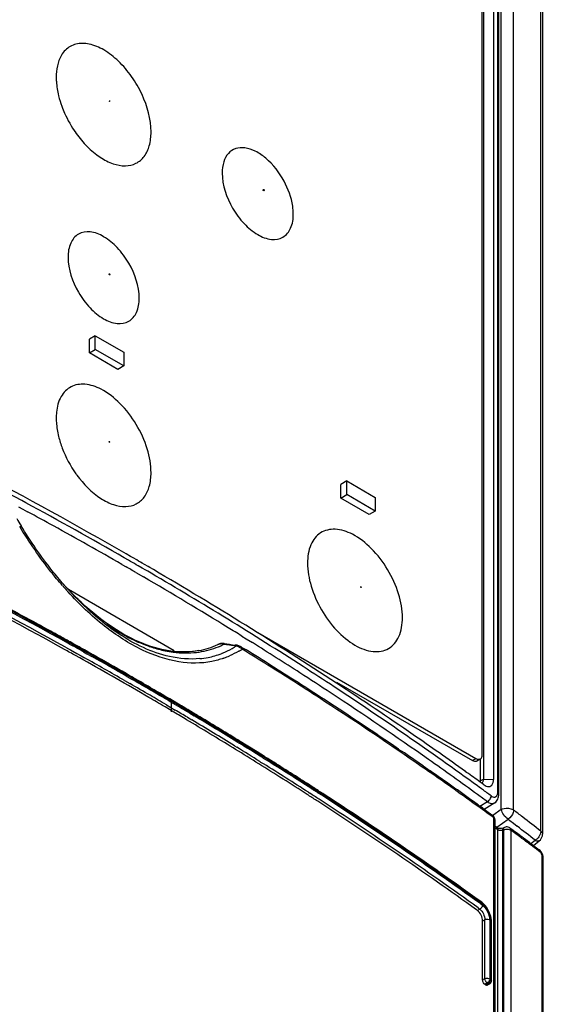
# Model space of a CAD drawing. Header units: millimetres. Extents: x 0 to 594, y 0 to 420.
# Tile 34 of 38: x 552 to 568, y 167 to 197. Entities that reach past the tile are written whole.
import ezdxf

# ---------------------------------------------------------------- set-up
doc = ezdxf.new("R2010")
doc.units = ezdxf.units.MM
doc.header["$LTSCALE"] = 32.67
doc.layers.get('0').update_dxf_attribs({"linetype": 'CONTINUOUS'})

msp = doc.modelspace()

# ---------------------------------------------------------------- linework, layer by layer
at = {"color": 9, "linetype": 'CONTINUOUS'}
for p, q in [((566.4776, 173.7789), (566.4776, 209.7047)), ((566.5833, 173.2635), (566.5833, 209.4714)), ((566.9494, 173.2458), (566.9494, 209.4542)), ((567.7604, 172.6148), (567.7604, 208.8503)), ((552.1894, 182.2895), (552.3138, 182.2223)), ((552.3138, 182.2223), (552.4543, 182.1461)), ((555.266, 180.5744), (555.3941, 180.5006)), ((555.6814, 180.3343), (555.9116, 180.2004)), ((558.8443, 178.4353), (558.9715, 178.3562)), ((558.9715, 178.3562), (559.1594, 178.239)), ((553.5891, 178.1024), (553.6737, 178.0554)), ((553.6595, 178.2243), (553.7441, 178.1773)), ((553.7609, 178.206), (553.6691, 178.2569)), ((553.6737, 178.0554), (553.7314, 178.0233)), ((553.7314, 178.0233), (553.9239, 177.9161)), ((553.7441, 178.1773), (553.8018, 178.1452)), ((553.8186, 178.1739), (553.7609, 178.206)), ((558.1544, 178.1925), (558.1545, 178.1925)), ((553.9239, 177.9161), (554.0512, 177.8449)), ((554.0512, 177.8449), (554.1511, 177.7889)), ((554.1216, 177.9668), (554.2215, 177.9108)), ((554.2382, 177.9394), (554.1383, 177.9954)), ((554.2215, 177.9108), (554.3755, 177.8243)), ((554.3921, 177.8529), (554.2382, 177.9394)), ((555.4197, 177.2306), (555.5782, 177.1393)), ((555.5947, 177.1678), (555.4361, 177.259)), ((555.3493, 177.1087), (555.5078, 177.0174)), ((556.1787, 176.7911), (556.1979, 176.7799)), ((556.2197, 176.8051), (556.195, 176.8195)), ((556.9423, 176.38), (556.6809, 176.5345)), ((556.5943, 176.3843), (556.8557, 176.2298)), ((556.6647, 176.5061), (556.9261, 176.3517)), ((557.2227, 176.0115), (557.3504, 175.9352)), ((557.2931, 176.1334), (557.4208, 176.0571)), ((557.437, 176.0854), (557.3093, 176.1617)), ((558.6228, 175.1636), (558.6942, 175.1198)), ((558.6933, 175.2855), (558.7646, 175.2416)), ((558.7805, 175.2698), (558.7091, 175.3137)), ((559.4581, 174.8118), (559.4844, 174.7954)), ((559.5027, 174.8219), (559.4764, 174.8383)), ((559.4844, 174.7954), (559.5696, 174.7421)), ((559.5878, 174.7686), (559.5027, 174.8219)), ((565.8254, 174.776), (565.7264, 174.7189)), ((559.3797, 174.6949), (559.406, 174.6785)), ((559.406, 174.6785), (559.4805, 174.6319)), ((559.4805, 174.6319), (559.4953, 174.6226)), ((559.5696, 174.7421), (559.5844, 174.7328)), ((559.6026, 174.7593), (559.5878, 174.7686)), ((560.9094, 173.8915), (560.9504, 173.8651)), ((560.9684, 173.8915), (560.9274, 173.9179)), ((565.9562, 174.1167), (566.0519, 174.17)), ((566.0519, 174.17), (566.3471, 174.1601)), ((560.831, 173.7747), (560.872, 173.7483)), ((566.167, 173.4926), (565.9457, 173.3559)), ((566.5833, 173.2635), (566.3316, 173.0812)), ((566.3586, 145.4474), (566.3586, 173.0169)), ((566.4505, 172.733), (566.7829, 172.9738)), ((566.6804, 172.725), (566.6806, 172.7251)), ((566.4785, 144.7276), (566.4785, 172.654)), ((566.6248, 172.6436), (566.6474, 172.6555)), ((566.6248, 144.6514), (566.6248, 172.6436)), ((566.6474, 172.6555), (566.6474, 144.6629)), ((566.8669, 172.6447), (566.8669, 144.6522)), ((567.8118, 172.5276), (567.8118, 172.5272)), ((567.4665, 172.2455), (567.5925, 172.3439)), ((567.8039, 142.6846), (567.8039, 171.8652)), ((565.9672, 170.4459), (566.0189, 170.4085)), ((566.0167, 170.4481), (565.9839, 170.4718)), ((565.8893, 170.3296), (565.9422, 170.2915)), ((566.0909, 169.9687), (566.0256, 169.931)), ((566.0909, 168.2138), (566.0909, 169.9687)), ((566.2387, 169.9632), (566.2387, 168.2082)), ((566.2678, 168.1871), (566.2678, 169.9403)), ((566.0909, 168.2138), (566.0256, 168.1761)), ((566.1618, 168.0913), (566.0882, 168.0488)), ((566.1909, 168.0701), (566.1196, 168.026)), ((566.1618, 168.0913), (566.1909, 168.0701)), ((566.2387, 168.2082), (566.2678, 168.1871))]:
    msp.add_line(p, q, dxfattribs=at)
at = {"color": 7, "linetype": 'CONTINUOUS'}
for p, q in [((566.5098, 173.7253), (566.5098, 209.6511)), ((566.0022, 208.8852), (566.0022, 174.8781)), ((566.0519, 208.912), (566.0519, 174.17)), ((566.3471, 208.902), (566.3471, 174.1601)), ((567.8118, 208.7631), (567.8118, 172.5272)), ((554.4763, 187.3909), (554.2996, 187.2888)), ((554.2996, 186.8806), (554.2996, 187.2888)), ((554.4763, 186.9826), (554.4763, 187.3909)), ((554.4763, 187.3909), (555.3249, 186.901)), ((554.2996, 186.8806), (554.4763, 186.9826)), ((555.1481, 186.3907), (554.2996, 186.8806)), ((555.3249, 186.4927), (554.4763, 186.9826)), ((555.3249, 186.901), (555.3249, 186.4927)), ((555.3249, 186.4927), (555.1481, 186.3907)), ((561.9717, 183.0635), (561.7949, 182.9614)), ((561.9717, 182.6552), (561.9717, 183.0635)), ((561.9717, 183.0635), (562.8202, 182.5736)), ((561.7949, 182.5531), (561.7949, 182.9614)), ((552.403, 182.4109), (552.2806, 182.4771)), ((561.7949, 182.5531), (561.9717, 182.6552)), ((562.6434, 182.0632), (561.7949, 182.5531)), ((562.8202, 182.1653), (561.9717, 182.6552)), ((562.8202, 182.5736), (562.8202, 182.1653)), ((562.8202, 182.1653), (562.6434, 182.0632)), ((555.4653, 180.7), (555.3385, 180.773)), ((555.5268, 180.8122), (555.4001, 180.8853)), ((555.5286, 180.6635), (555.4653, 180.7)), ((555.5455, 180.8015), (555.5268, 180.8122)), ((555.6427, 180.5975), (555.5286, 180.6635)), ((555.6004, 180.7697), (555.5455, 180.8015)), ((555.7092, 180.7067), (555.6004, 180.7697)), ((555.7651, 180.6743), (555.7092, 180.7067)), ((555.8186, 180.6433), (555.7651, 180.6743)), ((555.6988, 180.5651), (555.6427, 180.5975)), ((555.7523, 180.534), (555.6988, 180.5651)), ((555.8741, 180.4633), (555.7523, 180.534)), ((555.8691, 180.6139), (555.8186, 180.6433)), ((555.9404, 180.5724), (555.8691, 180.6139)), ((555.9845, 180.399), (555.8741, 180.4633)), ((556.0506, 180.5082), (555.9404, 180.5724)), ((556.0374, 180.3681), (555.9845, 180.399)), ((556.1406, 180.3078), (556.0374, 180.3681)), ((556.1036, 180.4773), (556.0506, 180.5082)), ((556.2069, 180.4168), (556.1036, 180.4773)), ((553.5291, 179.9766), (553.564, 179.9386)), ((553.6994, 179.7907), (553.6727, 179.8199)), ((556.8287, 177.9984), (553.673, 179.8204)), ((552.7852, 178.7776), (552.6383, 178.8576)), ((552.8396, 178.7479), (552.7852, 178.7776)), ((553.3778, 178.4524), (553.3366, 178.4751)), ((565.8254, 174.776), (559.3187, 178.5326)), ((553.7772, 178.2311), (553.7223, 178.2617)), ((553.8349, 178.199), (553.7772, 178.2311)), ((554.2544, 177.9644), (554.1546, 178.0204)), ((558.1294, 178.1808), (558.1544, 178.1924)), ((558.1544, 178.1924), (558.1296, 178.181)), ((558.679, 178.1637), (558.6444, 178.168)), ((558.8256, 178.1128), (558.8259, 178.1127)), ((558.8256, 178.1128), (558.8794, 178.0796)), ((554.0155, 177.7823), (553.8881, 177.8535)), ((554.1153, 177.7263), (554.0155, 177.7823)), ((554.4083, 177.8779), (554.2544, 177.9644)), ((555.452, 177.2838), (555.3973, 177.3152)), ((555.5618, 177.2206), (555.452, 177.2838)), ((555.6105, 177.1925), (555.5618, 177.2206)), ((556.2106, 176.8441), (556.1939, 176.8539)), ((556.2353, 176.8296), (556.2106, 176.8441)), ((561.6694, 177.0612), (565.7264, 174.7189)), ((556.9577, 176.4044), (556.6964, 176.5589)), ((556.5576, 176.3211), (556.5362, 176.3338)), ((556.8189, 176.1666), (556.5576, 176.3211)), ((556.7519, 176.172), (556.7519, 176.4525)), ((557.4522, 176.1096), (557.3246, 176.186)), ((557.4739, 176.0966), (557.4522, 176.1096)), ((557.5206, 176.0686), (557.4739, 176.0966)), ((558.6567, 175.0562), (558.5854, 175.1001)), ((558.763, 175.3136), (558.724, 175.3376)), ((558.7953, 175.2937), (558.763, 175.3136)), ((558.8381, 175.2674), (558.7953, 175.2937)), ((558.8626, 175.2523), (558.8381, 175.2674)), ((558.8788, 175.2422), (558.8626, 175.2523)), ((558.9286, 175.2115), (558.8788, 175.2422)), ((558.9783, 175.1808), (558.9286, 175.2115)), ((559.0717, 175.123), (558.9783, 175.1808)), ((559.3025, 174.9796), (559.0717, 175.123)), ((563.5173, 175.0665), (563.6111, 175.0024)), ((559.4913, 174.8619), (559.3025, 174.9796)), ((559.5175, 174.8454), (559.4913, 174.8619)), ((559.5339, 174.8352), (559.5175, 174.8454)), ((559.6027, 174.7922), (559.5339, 174.8352)), ((559.6175, 174.7829), (559.6027, 174.7922)), ((559.6591, 174.7568), (559.6175, 174.7829)), ((559.756, 174.6959), (559.6591, 174.7568)), ((559.7949, 174.6715), (559.756, 174.6959)), ((564.2504, 174.5618), (564.4584, 174.4171)), ((565.9504, 174.7636), (565.8514, 174.7065)), ((565.9562, 174.7636), (565.9562, 174.1167)), ((565.5489, 174.37), (565.5098, 174.398)), ((560.9829, 173.9145), (560.9419, 173.941)), ((565.9222, 173.9289), (565.8745, 173.9636)), ((565.9873, 173.8815), (565.9222, 173.9289)), ((565.9862, 174.055), (565.9523, 174.0796)), ((566.0002, 174.0449), (565.9862, 174.055)), ((566.0651, 173.9979), (566.0002, 174.0449)), ((566.0651, 173.9979), (566.0971, 173.9774)), ((560.8309, 173.686), (560.7899, 173.7125)), ((561.3891, 173.6513), (561.2593, 173.7357)), ((561.4286, 173.6256), (561.3891, 173.6513)), ((561.5577, 173.5414), (561.4286, 173.6256)), ((566.0177, 173.8593), (565.9873, 173.8815)), ((566.027, 173.3036), (566.1915, 173.1845)), ((566.3863, 173.4616), (566.0756, 173.264)), ((566.1915, 173.1845), (566.3292, 173.0845)), ((566.3586, 173.0169), (566.308, 173.0536)), ((566.3909, 172.9632), (566.3909, 145.3938)), ((566.4492, 172.7216), (566.3909, 172.7643)), ((566.4785, 172.654), (566.3909, 172.7182)), ((566.4653, 172.7125), (566.4491, 172.7217)), ((566.6806, 172.7251), (566.6581, 172.7136)), ((566.7829, 172.9738), (566.8392, 172.9305)), ((566.8392, 172.9305), (566.9439, 172.8497)), ((566.9439, 172.8497), (567.0539, 172.7645)), ((566.8377, 172.7122), (566.8889, 172.6744)), ((567.4236, 172.2776), (567.4776, 172.2373)), ((567.4776, 172.2373), (567.7135, 172.0603)), ((567.5383, 172.1916), (567.7157, 172.3301)), ((567.7437, 171.9909), (567.6908, 172.0308)), ((567.8347, 142.632), (567.8347, 171.8126)), ((565.9969, 170.4932), (565.9971, 170.4931)), ((565.8694, 170.2486), (565.8456, 170.2658)), ((565.9422, 170.2915), (565.8694, 170.2486)), ((566.0256, 168.1761), (566.0256, 169.931)), ((566.2895, 168.1511), (566.2895, 169.9044)), ((566.1196, 168.026), (566.0882, 168.0488)), ((566.2421, 168.0661), (566.1646, 168.0182))]:
    msp.add_line(p, q, dxfattribs=at)
at = {"color": 9, "linetype": 'CONTINUOUS'}
msp.add_lwpolyline([(566.2429, 168.116), (566.2464, 168.1211), (566.2496, 168.1263), (566.2526, 168.1317)], dxfattribs=at)
at = {"color": 7, "linetype": 'CONTINUOUS'}
for centre, radius, start, end in [((556.277, 195.2677), 2.9828, 193.78249, 200.13778), ((556.6273, 195.3799), 3.3476, 215.21001, 215.60393), ((486.5058, 60.6093), 138.485, 61.643228, 64.71811), ((485.8235, 59.9561), 139.5162, 60.086053, 64.299293), ((555.0358, 184.9435), 1.7262, 174.37607, 180.06934), ((556.6196, 185.2089), 3.3381, 215.36769, 216.13288), ((490.4579, 67.9415), 130.1554, 60.100174, 61.579964), ((564.4886, 189.1572), 14.3078, 210.29462, 211.2843), ((493.5793, 73.2887), 124.0913, 56.721366, 59.689241), ((485.9596, 56.2472), 139.2925, 60.970098, 62.938131), ((494.9122, 75.5219), 121.3631, 57.189291, 59.701424), ((485.8108, 55.982), 139.8725, 61.45984, 62.305799), ((561.0113, 186.804), 10.129, 222.39027, 222.67564), ((561.5783, 187.0101), 10.6864, 221.17228, 221.44548), ((561.459, 186.9046), 10.5271, 221.4448, 221.9854), ((561.3032, 186.7644), 10.3176, 221.98541, 222.51974), ((560.7777, 186.5863), 9.8097, 223.26611, 223.61607), ((560.7026, 186.5148), 9.706, 223.61627, 223.8515), ((560.2647, 186.0867), 9.0936, 223.8182, 227.04897), ((487.0782, 58.3184), 137.2145, 61.126172, 61.362927), ((487.5142, 59.1092), 136.3115, 60.940876, 61.106384), ((487.7597, 59.5141), 135.5625, 60.803383, 60.965287), ((487.9387, 59.8724), 135.4382, 60.731609, 60.886521), ((557.123, 180.3874), 2.4252, 280.45412, 294.50412), ((557.106, 180.4284), 2.4696, 280.71355, 294.48771), ((560.9771, 196.6788), 18.6572, 261.80892, 262.81754), ((558.6319, 177.7771), 0.3892, 75.69741, 83.04318), ((497.109, 77.7413), 117.7856, 57.506093, 58.383159), ((492.7983, 71.2115), 125.6483, 57.447587, 58.269751), ((489.0957, 61.8856), 132.8405, 59.722815, 60.695186), ((488.8211, 61.4389), 133.6403, 60.120685, 60.608536), ((497.2894, 79.2346), 116.9546, 56.641725, 57.182545), ((489.8134, 63.1647), 131.6496, 59.72032, 60.013892), ((490.3839, 64.1418), 130.518, 59.464539, 59.699246), ((500.5239, 83.1143), 111.4192, 56.933796, 57.502931), ((494.1911, 73.3976), 123.0563, 56.931692, 57.446528), ((500.4703, 83.983), 111.2394, 53.987723, 56.665294), ((497.5924, 79.4193), 116.764, 55.36468, 56.716965), ((490.304, 63.9653), 130.4353, 59.484084, 59.720577), ((491.0777, 65.3153), 129.1548, 59.141066, 59.330453), ((494.4312, 73.951), 122.4227, 55.241459, 56.884031), ((495.7997, 75.863), 120.1124, 55.682027, 56.933011), ((491.0258, 65.1866), 129.0166, 59.143177, 59.338907), ((492.1076, 67.03), 127.1546, 58.40572, 59.040178), ((491.9505, 66.729), 127.2183, 58.413603, 59.14443), ((499.6152, 82.3476), 113.2051, 54.402891, 55.364712), ((493.1372, 68.6622), 124.95, 57.999024, 58.374438), ((497.8179, 78.839), 116.5167, 55.238974, 55.620776), ((494.2734, 70.4756), 122.8099, 57.205949, 58.000219), ((494.4969, 70.8723), 122.6299, 57.191444, 57.82682), ((493.1351, 72.0092), 124.7569, 54.412853, 55.260865), ((499.2647, 80.9131), 113.9878, 54.314225, 55.114693), ((500.8524, 84.0827), 111.074, 54.119636, 54.376022), ((495.3092, 72.1357), 121.1279, 57.011806, 57.167496), ((495.2489, 71.9951), 121.0043, 57.025505, 57.181412), ((502.7763, 87.1806), 107.2972, 53.711059, 53.885246), ((498.6434, 77.115), 114.8617, 54.19197, 57.055982), ((498.8169, 77.4102), 114.7937, 54.181092, 56.869207), ((497.1874, 77.69), 117.779, 54.064973, 54.407756), ((500.2509, 82.2915), 112.2929, 54.143671, 54.312651), ((566.2407, 172.9631), 0.1502, 18.64283, 53.87895), ((508.4575, 97.2245), 95.9195, 52.219913, 52.424783), ((508.8217, 97.6938), 95.3254, 51.80864, 52.220131), ((566.7493, 172.5894), 0.152, 96.75962, 116.92789), ((508.6697, 97.4464), 95.2971, 51.807403, 52.218287), ((566.5318, 172.8534), 0.1555, 244.77985, 250.79982), ((530.4484, 123.0173), 61.5567, 53.387882, 53.727553), ((501.677, 84.2451), 109.8742, 53.435968, 53.593161), ((502.0226, 84.7111), 109.294, 53.244948, 53.435998), ((519.224, 107.9725), 80.3272, 53.101156, 53.361391), ((567.5595, 172.5272), 0.2523, 348.78123, 0.08515), ((495.5128, 76.3061), 119.887, 52.983105, 53.125481), ((567.511, 171.8118), 0.3216, 34.03434, 38.19775), ((565.7032, 170.0875), 0.5009, 49.12321, 54.09465), ((565.6595, 170.0363), 0.5682, 46.24024, 49.16752), ((565.6266, 170.0019), 0.6157, 43.78917, 46.24758), ((565.5817, 169.9594), 0.6776, 38.95009, 43.75626), ((566.1885, 168.1513), 0.101, 340.95488, 359.92259)]:
    msp.add_arc(centre, radius, start, end, dxfattribs=at)
at = {"color": 9, "linetype": 'CONTINUOUS'}
for centre, radius, start, end in [((489.4552, 66.1124), 132.033, 61.116833, 61.500784), ((490.5556, 68.103), 129.7585, 60.086044, 61.117729), ((485.239, 54.8123), 140.9687, 60.996716, 62.942915), ((485.3108, 54.9417), 140.9615, 60.995731, 62.945524), ((485.5202, 55.3645), 140.5235, 61.38361, 62.94331), ((491.893, 70.4431), 127.0632, 59.866168, 60.015856), ((493.2561, 72.773), 124.3638, 58.390283, 59.747753), ((561.7001, 187.0836), 10.878, 221.05333, 221.32533), ((561.5786, 186.9764), 10.716, 221.32383, 222.18094), ((560.9314, 186.7292), 10.0196, 222.66752, 223.42582), ((561.4618, 186.871), 10.5586, 222.1825, 222.39513), ((560.8075, 186.6123), 9.8492, 223.42748, 223.5992), ((560.7538, 186.5612), 9.7751, 223.59912, 223.83175), ((560.4635, 186.2796), 9.3707, 223.81926, 225.80053), ((560.168, 185.9786), 8.9489, 225.81285, 226.24983), ((558.8569, 184.4458), 6.9307, 231.11412, 235.0164), ((487.2292, 58.5104), 136.9433, 60.976826, 61.380915), ((494.9075, 75.4823), 121.1909, 58.158529, 58.383807), ((557.6715, 182.4946), 4.6437, 244.09087, 245.86947), ((487.9084, 59.6973), 135.5428, 60.757688, 60.9125), ((487.9251, 59.7651), 135.5086, 60.749599, 60.904438), ((557.527, 182.1688), 4.2874, 245.85173, 249.49907), ((557.1959, 180.483), 2.5507, 278.45774, 292.03508), ((557.2018, 180.4635), 2.5304, 292.07716, 292.68547), ((557.1971, 180.4745), 2.5423, 292.68875, 296.41621), ((561, 196.3039), 18.3023, 261.60555, 261.97829), ((557.3417, 180.1849), 2.441, 296.08948, 303.44982), ((561.0954, 196.9825), 18.9877, 261.97892, 262.34348), ((561.1953, 197.7242), 19.7361, 262.3429, 262.69868), ((556.7913, 181.5228), 4.0454, 299.01894, 300.69657), ((558.5924, 177.8047), 0.3565, 42.21948, 52.89552), ((496.0904, 77.3732), 118.9605, 57.17302, 57.983259), ((488.7046, 61.1145), 133.7765, 60.120388, 60.710485), ((488.8175, 61.3126), 133.6893, 60.119936, 60.634727), ((488.8344, 61.3802), 133.6551, 60.111736, 60.626617), ((557.1841, 180.5544), 2.623, 276.82804, 278.48436), ((557.3579, 180.2171), 2.4664, 275.50904, 281.19974), ((557.3763, 180.12), 2.3676, 281.22151, 291.49314), ((557.3798, 180.108), 2.3552, 291.52022, 292.19102), ((557.374, 180.1217), 2.37, 292.19548, 296.05903), ((557.3849, 180.3104), 2.6939, 289.80364, 290.38979), ((557.3319, 180.4493), 2.8426, 290.41541, 293.6522), ((489.7911, 63.0069), 131.7351, 59.7385, 60.040387), ((489.8082, 63.0744), 131.701, 59.730232, 60.032172), ((497.2061, 79.1055), 116.9, 56.630994, 57.172244), ((489.7535, 62.941), 131.6703, 59.738554, 60.04059), ((490.3031, 63.8835), 130.5793, 59.491276, 59.738478), ((490.3503, 63.9657), 130.6252, 59.491333, 59.728694), ((490.3704, 64.0378), 130.5856, 59.483019, 59.717633), ((498.8862, 81.6464), 113.8539, 54.865333, 56.633783), ((491.0469, 65.1451), 129.2554, 59.16805, 59.357336), ((491.0643, 65.2123), 129.2214, 59.159683, 59.349001), ((491.0097, 65.0799), 129.1897, 59.167819, 59.357199), ((492.0409, 66.8027), 127.3227, 58.433243, 59.102886), ((492.0584, 66.8696), 127.2888, 58.424749, 59.094508), ((492.0041, 66.7382), 127.2562, 58.432633, 59.102622), ((493.1264, 68.567), 125.1105, 58.024346, 58.393705), ((493.1682, 68.6398), 125.1672, 58.02084, 58.394347), ((493.187, 68.7081), 125.1315, 58.010922, 58.385848), ((494.2716, 70.3949), 122.9534, 57.225194, 57.962441), ((494.3697, 70.557), 122.9047, 57.221488, 57.953166), ((494.3895, 70.6262), 122.8676, 57.211407, 57.943232), ((501.4691, 85.3449), 109.3427, 53.911299, 54.856833), ((495.2971, 72.0398), 121.1878, 57.031464, 57.187151), ((495.1428, 71.7527), 121.3402, 57.045483, 57.201001), ((495.277, 71.9706), 121.225, 57.041584, 57.197236), ((497.7066, 75.6811), 116.7898, 54.234192, 57.051391), ((498.6649, 77.1207), 115.0924, 54.203181, 57.061601), ((502.4533, 86.7014), 107.6669, 53.717498, 53.909362), ((497.4634, 75.2972), 117.1036, 54.245092, 57.054815), ((567.3819, 172.669), 0.3878, 315.33039, 319.63453), ((566.2636, 168.2318), 0.1749, 201.51378, 218.55678), ((566.0889, 168.2244), 0.1524, 325.00698, 335.19152), ((566.1158, 168.2046), 0.155, 316.10333, 325.10242)]:
    msp.add_arc(centre, radius, start, end, dxfattribs=at)
at = {"color": 7, "linetype": 'CONTINUOUS'}
for points, knots in [([(556.138, 193.4738), (556.138, 193.8557), (555.9716, 194.4466), (555.5764, 195.1331), (555.1913, 195.589), (554.7626, 195.9261), (554.324, 196.1157), (553.9015, 196.1303), (553.669, 195.9996), (553.5838, 195.9148)], [0, 0, 0, 0, 0.2762189, 0.4267825, 0.5725351, 0.704769, 0.8180177, 0.9130697, 1, 1, 1, 1]), ([(553.5838, 195.9148), (553.5385, 195.8697), (553.3613, 195.6373), (553.3096, 195.3317), (553.3096, 195.1068)], [0, 0, 0, 0, 0.221403, 1, 1, 1, 1]), ([(553.3096, 195.1068), (553.3096, 195.0629), (553.3162, 194.8779), (553.3467, 194.6942), (553.3801, 194.5571)], [0, 0, 0, 0, 0.2371257, 1, 1, 1, 1]), ([(553.4765, 194.2408), (553.5018, 194.1715), (553.6139, 193.8949), (553.7626, 193.6332), (553.8921, 193.4497)], [0, 0, 0, 0, 0.2472284, 1, 1, 1, 1]), ([(554.8895, 194.3988), (554.8904, 194.4028), (554.9024, 194.4102), (554.9063, 194.397), (554.9047, 194.3931)], [0, 0, 0, 0, 0.4950088, 1, 1, 1, 1]), ([(554.9117, 194.3859), (554.9108, 194.3819), (554.8988, 194.3745), (554.8949, 194.3876), (554.8965, 194.3916)], [0, 0, 0, 0, 0.4959713, 1, 1, 1, 1]), ([(553.9055, 193.431), (554.1019, 193.1566), (554.4435, 192.7975), (554.9828, 192.5149), (555.3571, 192.4406), (555.6984, 192.5135), (555.9599, 192.739), (556.1105, 193.0777), (556.138, 193.3358), (556.138, 193.4738)], [0, 0, 0, 0, 0.3142277, 0.4477477, 0.5621597, 0.6626878, 0.7613889, 0.8714945, 1, 1, 1, 1]), ([(560.1036, 192.0096), (559.9656, 192.264), (559.7049, 192.6049), (559.2708, 192.9064), (558.9569, 193.0172), (558.6595, 193.0024), (558.4205, 192.8428), (558.2835, 192.5716), (558.2594, 192.3617), (558.2594, 192.249)], [0, 0, 0, 0, 0.3176335, 0.4569199, 0.5758326, 0.6769052, 0.771761, 0.87632, 1, 1, 1, 1]), ([(558.2594, 192.249), (558.2594, 191.8855), (558.4527, 191.3292), (558.8844, 190.7387), (559.2796, 190.4071), (559.6917, 190.2378), (560.0929, 190.2978), (560.3458, 190.6148), (560.3807, 190.881), (560.3807, 191.0243)], [0, 0, 0, 0, 0.2907803, 0.44483, 0.5839005, 0.698482, 0.7919453, 0.8853969, 1, 1, 1, 1]), ([(560.3807, 191.0243), (560.3807, 191.103), (560.3518, 191.4459), (560.2298, 191.7771), (560.1036, 192.0096)], [0, 0, 0, 0, 0.2292171, 1, 1, 1, 1]), ([(555.7845, 188.5136), (555.7845, 188.8771), (555.5912, 189.4334), (555.1594, 190.0239), (554.7642, 190.3555), (554.3521, 190.5248), (553.9509, 190.4648), (553.698, 190.1478), (553.6632, 189.8816), (553.6632, 189.7383)], [0, 0, 0, 0, 0.2907803, 0.44483, 0.5839005, 0.698482, 0.7919453, 0.8853969, 1, 1, 1, 1]), ([(553.6632, 189.7383), (553.6632, 189.3748), (553.8565, 188.8185), (554.2882, 188.228), (554.6834, 187.8964), (555.0955, 187.7271), (555.4967, 187.7871), (555.7496, 188.1041), (555.7845, 188.3703), (555.7845, 188.5136)], [0, 0, 0, 0, 0.2907803, 0.44483, 0.5839005, 0.698482, 0.7919453, 0.8853969, 1, 1, 1, 1]), ([(554.647, 185.7998), (554.4975, 185.8767), (554.1993, 185.9837), (553.7317, 185.9156), (553.407, 185.5774), (553.3341, 185.275), (553.3179, 185.1126)], [0, 0, 0, 0, 0.2759861, 0.5060962, 0.7321883, 1, 1, 1, 1]), ([(556.138, 183.3084), (556.138, 183.5488), (556.0448, 184.0557), (555.7227, 184.7627), (555.2556, 185.3769), (554.8561, 185.6923), (554.647, 185.7998)], [0, 0, 0, 0, 0.238965, 0.5035584, 0.7662365, 1, 1, 1, 1]), ([(553.3096, 184.9414), (553.3096, 184.8974), (553.3162, 184.7119), (553.3469, 184.5276), (553.3805, 184.3902)], [0, 0, 0, 0, 0.237097, 1, 1, 1, 1]), ([(554.8895, 184.2334), (554.8904, 184.2375), (554.9024, 184.2448), (554.9063, 184.2317), (554.9047, 184.2277)], [0, 0, 0, 0, 0.4950088, 1, 1, 1, 1]), ([(554.9117, 184.2206), (554.9108, 184.2165), (554.8988, 184.2091), (554.8949, 184.2223), (554.8965, 184.2262)], [0, 0, 0, 0, 0.4959713, 1, 1, 1, 1]), ([(553.9236, 183.2406), (554.1204, 182.971), (554.461, 182.6188), (554.9968, 182.3448), (555.3676, 182.2755), (555.7048, 182.3518), (555.9624, 182.5778), (556.1108, 182.9148), (556.138, 183.1713), (556.138, 183.3084)], [0, 0, 0, 0, 0.3137624, 0.4468405, 0.5609644, 0.6615265, 0.7605657, 0.8711114, 1, 1, 1, 1]), ([(553.5343, 179.975), (553.4169, 180.1092), (552.9548, 180.6649), (552.5437, 181.2623), (552.2611, 181.7274)], [0, 0, 0, 0, 0.2467842, 1, 1, 1, 1]), ([(562.1423, 181.4724), (561.9827, 181.5544), (561.6622, 181.6679), (561.1593, 181.5589), (560.8494, 181.1427), (560.8049, 180.7992), (560.805, 180.614)], [0, 0, 0, 0, 0.2698672, 0.4935816, 0.7215042, 1, 1, 1, 1]), ([(563.6334, 178.981), (563.6334, 179.2214), (563.5401, 179.7283), (563.218, 180.4353), (562.7509, 181.0494), (562.3515, 181.3648), (562.1423, 181.4724)], [0, 0, 0, 0, 0.238965, 0.5035584, 0.7662365, 1, 1, 1, 1]), ([(560.805, 180.614), (560.805, 180.3821), (560.8919, 179.8931), (561.1949, 179.2064), (561.639, 178.5993), (562.1652, 178.1581), (562.7148, 177.9323), (563.2497, 178.0124), (563.5869, 178.435), (563.6334, 178.79), (563.6334, 178.981)], [0, 0, 0, 0, 0.1387789, 0.2924605, 0.4461573, 0.5848962, 0.6991985, 0.7924403, 0.8856661, 1, 1, 1, 1]), ([(562.3848, 179.9059), (562.3857, 179.91), (562.3977, 179.9174), (562.4016, 179.9042), (562.4, 179.9003)], [0, 0, 0, 0, 0.4950088, 1, 1, 1, 1]), ([(562.407, 179.8931), (562.4062, 179.889), (562.3941, 179.8817), (562.3902, 179.8948), (562.3918, 179.8987)], [0, 0, 0, 0, 0.4959713, 1, 1, 1, 1]), ([(557.563, 178.0025), (557.3084, 177.9554), (556.7412, 177.9436), (555.8579, 178.1871), (554.9378, 178.6912), (554.3575, 179.162), (554.0685, 179.4308)], [0, 0, 0, 0, 0.199034, 0.4283961, 0.6966437, 1, 1, 1, 1]), ([(557.5651, 178.0019), (557.1505, 177.9231), (556.1681, 177.9976), (555.3113, 178.4454), (554.8756, 178.7397)], [0, 0, 0, 0, 0.4452557, 1, 1, 1, 1]), ([(565.9504, 174.7636), (565.9422, 174.7589), (565.9007, 174.7438), (565.8545, 174.7592), (565.8254, 174.776)], [0, 0, 0, 0, 0.2208535, 1, 1, 1, 1]), ([(566.0022, 174.8781), (566.0022, 174.8655), (565.9992, 174.8232), (565.9766, 174.7787), (565.9504, 174.7636)], [0, 0, 0, 0, 0.2939111, 1, 1, 1, 1]), ([(565.8148, 174.6952), (565.8079, 174.6946), (565.7769, 174.6952), (565.747, 174.7069), (565.7264, 174.7189)], [0, 0, 0, 0, 0.2255663, 1, 1, 1, 1]), ([(566.0333, 174.084), (566.0365, 174.0894), (566.0487, 174.1165), (566.0519, 174.1468), (566.0519, 174.17)], [0, 0, 0, 0, 0.2123374, 1, 1, 1, 1]), ([(566.1739, 173.9473), (566.1971, 173.943), (566.2461, 173.9438), (566.3343, 174.0106), (566.3471, 174.1015), (566.3471, 174.1601)], [0, 0, 0, 0, 0.2246464, 0.440342, 1, 1, 1, 1]), ([(566.2809, 173.6666), (566.2875, 173.6618), (566.3118, 173.6459), (566.3399, 173.6348), (566.3607, 173.6326)], [0, 0, 0, 0, 0.2806839, 1, 1, 1, 1]), ([(566.3607, 173.6326), (566.381, 173.6305), (566.4258, 173.6393), (566.4531, 173.6754), (566.4619, 173.6951)], [0, 0, 0, 0, 0.4857742, 1, 1, 1, 1]), ([(566.6579, 172.7135), (566.6516, 172.7104), (566.616, 172.6966), (566.5769, 172.6932), (566.5461, 172.6948)], [0, 0, 0, 0, 0.1875117, 1, 1, 1, 1]), ([(566.0256, 169.931), (566.0256, 169.9923), (565.9895, 170.1115), (565.9171, 170.214), (565.8689, 170.2489)], [0, 0, 0, 0, 0.5074481, 1, 1, 1, 1]), ([(566.0882, 168.0488), (566.0824, 168.0531), (566.0584, 168.0754), (566.042, 168.1051), (566.0339, 168.1292)], [0, 0, 0, 0, 0.2220927, 1, 1, 1, 1]), ([(566.1646, 168.0181), (566.1626, 168.0169), (566.1582, 168.015), (566.1534, 168.0143), (566.151, 168.0142)], [0, 0, 0, 0, 0.4923246, 1, 1, 1, 1])]:
    msp.add_open_spline(points, degree=3, knots=knots, dxfattribs=at)
at = {"color": 9, "linetype": 'CONTINUOUS'}
for points, knots in [([(559.482, 191.7473), (559.4826, 191.753), (559.5051, 191.763), (559.5106, 191.74), (559.5116, 191.7302)], [0, 0, 0, 0, 0.3655988, 1, 1, 1, 1]), ([(559.5116, 191.7302), (559.5111, 191.7245), (559.4883, 191.7147), (559.4827, 191.7375), (559.482, 191.7473)], [0, 0, 0, 0, 0.3679509, 1, 1, 1, 1]), ([(554.8858, 189.2366), (554.8864, 189.2422), (554.9089, 189.2522), (554.9144, 189.2293), (554.9154, 189.2194)], [0, 0, 0, 0, 0.3655988, 1, 1, 1, 1]), ([(554.9154, 189.2194), (554.9149, 189.2137), (554.8921, 189.204), (554.8865, 189.2268), (554.8858, 189.2366)], [0, 0, 0, 0, 0.3679509, 1, 1, 1, 1]), ([(553.497, 179.9394), (553.3792, 180.0746), (552.9158, 180.6336), (552.5069, 181.2362), (552.2211, 181.702)], [0, 0, 0, 0, 0.2470793, 1, 1, 1, 1]), ([(557.5947, 177.7621), (557.293, 177.7329), (556.4283, 177.8065), (555.0432, 178.4876), (554.1438, 179.306), (553.6994, 179.7907)], [0, 0, 0, 0, 0.2009155, 0.5640877, 1, 1, 1, 1]), ([(557.9507, 177.6781), (557.63, 177.6131), (556.9027, 177.6205), (555.7981, 178.0018), (554.6827, 178.7324), (553.9986, 179.3856), (553.6641, 179.7519)], [0, 0, 0, 0, 0.198262, 0.4295502, 0.6994713, 1, 1, 1, 1]), ([(553.9797, 179.5142), (554.0226, 179.4732), (554.1931, 179.3132), (554.3702, 179.1602), (554.506, 179.0509)], [0, 0, 0, 0, 0.2541427, 1, 1, 1, 1]), ([(554.8832, 178.7673), (554.9457, 178.7236), (555.1899, 178.5594), (555.4463, 178.4128), (555.6424, 178.3176)], [0, 0, 0, 0, 0.2591318, 1, 1, 1, 1]), ([(556.0255, 178.153), (556.0702, 178.1363), (556.2445, 178.0746), (556.4233, 178.0254), (556.5576, 177.9971)], [0, 0, 0, 0, 0.258129, 1, 1, 1, 1]), ([(558.3281, 178.1976), (558.3272, 178.2012), (558.3257, 178.2067), (558.3211, 178.2116), (558.319, 178.2119)], [0, 0, 0, 0, 0.6271445, 1, 1, 1, 1]), ([(558.679, 178.1637), (558.6811, 178.1634), (558.6853, 178.1576), (558.6864, 178.152), (558.6871, 178.1482)], [0, 0, 0, 0, 0.3493657, 1, 1, 1, 1]), ([(556.5576, 177.9971), (556.6386, 177.9801), (556.948, 177.9269), (557.2663, 177.9225), (557.4959, 177.95)], [0, 0, 0, 0, 0.2635321, 1, 1, 1, 1]), ([(566.167, 173.4926), (566.2026, 173.4683), (566.2737, 173.4316), (566.3574, 173.4432), (566.386, 173.4614)], [0, 0, 0, 0, 0.5596447, 1, 1, 1, 1]), ([(566.5833, 173.2635), (566.6086, 173.2769), (566.7205, 173.314), (566.852, 173.3036), (566.929, 173.2591)], [0, 0, 0, 0, 0.2430145, 1, 1, 1, 1]), ([(566.7829, 172.9738), (566.7318, 173.0064), (566.6495, 173.0964), (566.5934, 173.2058), (566.5833, 173.2635)], [0, 0, 0, 0, 0.5084895, 1, 1, 1, 1]), ([(566.9494, 173.2458), (566.949, 173.2207), (566.9278, 173.1131), (566.8536, 173.0181), (566.7829, 172.9738)], [0, 0, 0, 0, 0.2316819, 1, 1, 1, 1]), ([(566.3909, 172.9632), (566.3909, 172.9661), (566.3904, 172.9719), (566.3889, 172.9775), (566.388, 172.9803)], [0, 0, 0, 0, 0.4949282, 1, 1, 1, 1]), ([(566.4492, 172.7216), (566.4518, 172.7197), (566.4568, 172.7154), (566.461, 172.7104), (566.4629, 172.7078)], [0, 0, 0, 0, 0.496205, 1, 1, 1, 1]), ([(566.8377, 172.7122), (566.8403, 172.7103), (566.8452, 172.7061), (566.8494, 172.7011), (566.8513, 172.6985)], [0, 0, 0, 0, 0.4962787, 1, 1, 1, 1]), ([(567.7604, 172.6148), (567.7602, 172.5984), (567.7502, 172.5266), (567.7135, 172.4602), (567.6774, 172.4178)], [0, 0, 0, 0, 0.2273271, 1, 1, 1, 1]), ([(567.7604, 172.6148), (567.7682, 172.6089), (567.794, 172.5865), (567.8117, 172.5522), (567.8118, 172.5276)], [0, 0, 0, 0, 0.284305, 1, 1, 1, 1]), ([(567.7157, 172.3301), (567.709, 172.3249), (567.6681, 172.3071), (567.6223, 172.3267), (567.5925, 172.3439)], [0, 0, 0, 0, 0.1989607, 1, 1, 1, 1]), ([(567.7135, 172.0603), (567.7162, 172.0583), (567.7213, 172.0538), (567.7256, 172.0486), (567.7276, 172.0458)], [0, 0, 0, 0, 0.4947834, 1, 1, 1, 1]), ([(566.1936, 170.2256), (566.1821, 170.2488), (566.1355, 170.3317), (566.0724, 170.4069), (566.0167, 170.4481)], [0, 0, 0, 0, 0.2718248, 1, 1, 1, 1]), ([(565.9422, 170.2915), (565.9884, 170.2545), (566.0579, 170.1505), (566.0919, 170.0305), (566.0909, 169.9687)], [0, 0, 0, 0, 0.4893874, 1, 1, 1, 1]), ([(566.2678, 169.9403), (566.2677, 169.9513), (566.2654, 169.9981), (566.2573, 170.0445), (566.2484, 170.0792)], [0, 0, 0, 0, 0.2348764, 1, 1, 1, 1]), ([(566.2387, 169.9632), (566.2326, 169.9675), (566.2026, 169.9833), (566.1672, 169.9869), (566.1412, 169.9839)], [0, 0, 0, 0, 0.2221074, 1, 1, 1, 1]), ([(566.1909, 168.0701), (566.1954, 168.0676), (566.2111, 168.0602), (566.2316, 168.0596), (566.2421, 168.0661)], [0, 0, 0, 0, 0.2964026, 1, 1, 1, 1])]:
    msp.add_open_spline(points, degree=3, knots=knots, dxfattribs=at)
at = {"color": 7, "linetype": 'CONTINUOUS'}
for points in [[(553.3805, 184.3902), (553.4096, 184.271), (553.4466, 184.1536), (553.4901, 184.0389)], [(553.4901, 184.0389), (553.5922, 183.7695), (553.7308, 183.5116), (553.8975, 183.2767)], [(558.2069, 178.2096), (558.1889, 178.2059), (558.1712, 178.2003), (558.1545, 178.1925)], [(558.3189, 178.2119), (558.282, 178.2173), (558.2435, 178.2173), (558.2069, 178.2096)], [(558.8259, 178.1129), (558.7959, 178.1317), (558.7623, 178.1454), (558.728, 178.1542)], [(565.8514, 174.7065), (565.8404, 174.7001), (565.8275, 174.6963), (565.8148, 174.6952)], [(565.9562, 174.1167), (565.9562, 174.1031), (565.955, 174.0893), (565.9521, 174.076)], [(566.0096, 174.06), (566.0195, 174.0654), (566.0276, 174.0743), (566.0333, 174.084)], [(566.0972, 173.977), (566.1209, 173.9633), (566.1469, 173.9523), (566.1739, 173.9473)], [(566.4619, 173.6951), (566.4667, 173.706), (566.4702, 173.7175), (566.4726, 173.7291)], [(566.4726, 173.7291), (566.4761, 173.7454), (566.4776, 173.7622), (566.4776, 173.7789)], [(566.4796, 173.5714), (566.49, 173.5945), (566.4974, 173.6191), (566.5023, 173.644)], [(566.5023, 173.644), (566.5076, 173.6707), (566.51, 173.698), (566.51, 173.7252)], [(566.386, 173.4621), (566.4264, 173.4879), (566.4599, 173.5277), (566.4796, 173.5714)], [(566.3909, 172.9632), (566.3909, 172.9794), (566.3882, 172.9958), (566.3831, 173.0111)], [(566.8377, 172.7122), (566.8081, 172.7339), (566.7678, 172.7447), (566.7314, 172.7404)], [(566.5461, 172.6948), (566.5239, 172.6959), (566.5016, 172.6993), (566.4806, 172.7066)], [(567.7157, 172.3301), (567.7614, 172.3658), (567.7957, 172.4213), (567.807, 172.4782)], [(567.7637, 172.0106), (567.749, 172.0292), (567.7321, 172.0464), (567.7132, 172.0606)], [(567.8346, 171.8119), (567.8347, 171.8748), (567.8127, 171.9396), (567.7775, 171.9917)], [(566.2145, 170.2142), (566.1862, 170.275), (566.1509, 170.3332), (566.1087, 170.3854)], [(566.2773, 170.0239), (566.2645, 170.0894), (566.2427, 170.1537), (566.2145, 170.2142)], [(566.2895, 169.9041), (566.2895, 169.9442), (566.285, 169.9845), (566.2773, 170.0239)], [(566.0339, 168.1292), (566.0289, 168.1442), (566.0256, 168.1602), (566.0256, 168.1761)], [(566.151, 168.0142), (566.1398, 168.014), (566.1286, 168.0195), (566.1196, 168.026)], [(566.2421, 168.0661), (566.2611, 168.0778), (566.2767, 168.0973), (566.284, 168.1184)], [(566.2678, 168.1871), (566.2791, 168.1789), (566.2895, 168.1652), (566.2895, 168.1512)]]:
    msp.add_open_spline(points, degree=3, dxfattribs=at)
at = {"color": 9, "linetype": 'CONTINUOUS'}
for points in [[(558.1544, 178.1925), (558.1884, 178.2082), (558.2281, 178.2128), (558.2655, 178.2097)], [(558.2655, 178.2097), (558.2866, 178.2079), (558.3077, 178.2036), (558.3281, 178.1976)], [(558.6871, 178.1482), (558.7303, 178.1367), (558.7718, 178.116), (558.8075, 178.0891)], [(558.8259, 178.1127), (558.8318, 178.109), (558.8371, 178.104), (558.8412, 178.0983)], [(558.8412, 178.0983), (558.8523, 178.0832), (558.8564, 178.063), (558.8564, 178.0443)], [(558.2976, 177.7758), (558.1845, 177.7351), (558.0684, 177.702), (557.9507, 177.6781)], [(558.7537, 177.9853), (558.6621, 177.9345), (558.5683, 177.8875), (558.4723, 177.8455)], [(566.167, 173.4926), (566.21, 173.5138), (566.2453, 173.5542), (566.2648, 173.598)], [(566.2648, 173.598), (566.2744, 173.6194), (566.2808, 173.6431), (566.2809, 173.6666)], [(566.5098, 173.7253), (566.5098, 173.7461), (566.4944, 173.7666), (566.4776, 173.7789)], [(566.3292, 173.0845), (566.3491, 173.07), (566.3586, 173.0415), (566.3586, 173.0169)], [(566.388, 172.9803), (566.3828, 172.9951), (566.3712, 173.0077), (566.3586, 173.0169)], [(566.929, 173.2591), (566.936, 173.2551), (566.9429, 173.2506), (566.9494, 173.2458)], [(566.6622, 172.7089), (566.6669, 172.7156), (566.6732, 172.7213), (566.6804, 172.725)], [(566.4629, 172.7078), (566.4739, 172.6927), (566.4785, 172.6727), (566.4785, 172.654)], [(566.5225, 172.6352), (566.507, 172.6387), (566.4914, 172.6446), (566.4785, 172.654)], [(566.6248, 172.6437), (566.5939, 172.629), (566.5559, 172.6275), (566.5225, 172.6352)], [(566.6248, 172.6438), (566.6249, 172.6542), (566.6262, 172.6648), (566.6291, 172.6749)], [(566.6291, 172.6749), (566.6313, 172.6827), (566.6346, 172.6903), (566.6392, 172.6969)], [(566.6392, 172.6969), (566.644, 172.7038), (566.6506, 172.7098), (566.658, 172.7136)], [(566.6474, 172.6553), (566.6476, 172.6738), (566.6515, 172.6938), (566.6622, 172.7089)], [(566.6474, 172.6553), (566.6591, 172.6615), (566.6719, 172.6671), (566.6852, 172.668)], [(566.6849, 172.6698), (566.7268, 172.6812), (566.7734, 172.681), (566.8151, 172.6691)], [(566.8151, 172.6691), (566.8335, 172.6638), (566.8516, 172.6561), (566.8669, 172.6447)], [(566.8513, 172.6985), (566.8623, 172.6834), (566.8669, 172.6634), (566.8669, 172.6447)], [(567.6577, 172.3963), (567.6381, 172.3765), (567.6163, 172.3585), (567.5925, 172.3439)], [(567.7276, 172.0458), (567.7385, 172.0305), (567.7433, 172.0106), (567.7437, 171.9918)], [(567.7731, 171.9584), (567.7651, 171.9706), (567.7553, 171.9821), (567.7437, 171.9909)], [(567.8039, 171.8652), (567.8029, 171.8979), (567.7912, 171.9311), (567.7731, 171.9584)], [(567.8347, 171.8126), (567.8347, 171.8329), (567.8201, 171.8529), (567.8039, 171.8652)], [(566.0189, 170.4085), (566.0189, 170.3773), (566.0032, 170.3456), (565.9823, 170.3224)], [(565.9971, 170.4931), (566.0104, 170.4835), (566.0167, 170.4644), (566.0167, 170.4481)], [(566.0189, 170.4085), (566.0503, 170.3856), (566.0779, 170.3573), (566.1022, 170.327)], [(565.9823, 170.3224), (565.9709, 170.3097), (565.9571, 170.2985), (565.9417, 170.2912)], [(566.1022, 170.327), (566.1587, 170.2562), (566.2, 170.1711), (566.2223, 170.0833)], [(566.2484, 170.0792), (566.2354, 170.1297), (566.2168, 170.1789), (566.1936, 170.2256)], [(566.2223, 170.0833), (566.2323, 170.0441), (566.2385, 170.0036), (566.2387, 169.9632)], [(566.1412, 169.9839), (566.1238, 169.9819), (566.1062, 169.9773), (566.0909, 169.9687)], [(566.2895, 169.9044), (566.2895, 169.9184), (566.2791, 169.9321), (566.2678, 169.9403)], [(566.0909, 168.2138), (566.1139, 168.2266), (566.1419, 168.231), (566.1682, 168.2298)], [(566.1009, 168.1677), (566.0952, 168.1823), (566.0912, 168.1981), (566.0909, 168.2138)], [(566.1618, 168.0913), (566.1483, 168.0993), (566.1366, 168.1106), (566.1268, 168.1228)], [(566.1807, 168.1027), (566.1747, 168.0983), (566.1684, 168.0944), (566.1618, 168.0913)], [(566.1682, 168.2298), (566.1928, 168.2287), (566.2188, 168.2226), (566.2387, 168.2082)], [(566.2138, 168.137), (566.2047, 168.124), (566.1934, 168.1122), (566.1807, 168.1027)], [(566.1909, 168.0701), (566.2046, 168.0767), (566.217, 168.0862), (566.2275, 168.0972)], [(566.2387, 168.2082), (566.2387, 168.1919), (566.2341, 168.1753), (566.2272, 168.1605)], [(566.2526, 168.1317), (566.2616, 168.1486), (566.2678, 168.1679), (566.2678, 168.1871)]]:
    msp.add_open_spline(points, degree=3, dxfattribs=at)

doc.saveas('drawing.dxf')
